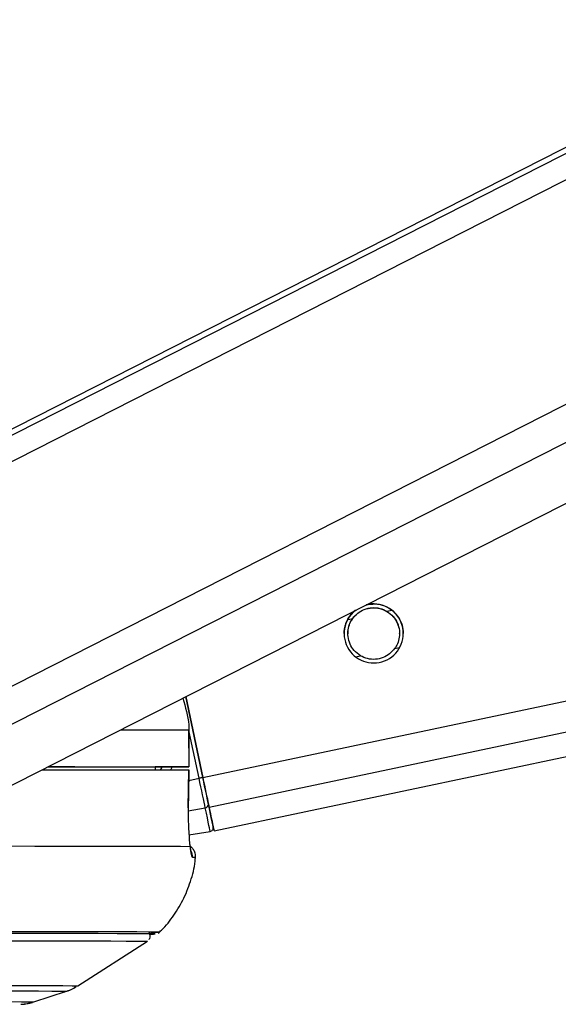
# Model space of a CAD drawing. Header units: millimetres. Extents: x 20 to 22981, y 40 to 19992.
# Tile 148 of 153: x 20536 to 20623, y 6410 to 6570. Entities that reach past the tile are written whole.
import ezdxf

# ---------------------------------------------------------------- set-up
doc = ezdxf.new("R2010")
doc.units = ezdxf.units.MM
doc.header["$LTSCALE"] = 2

msp = doc.modelspace()

# ---------------------------------------------------------------- linework, layer by layer
at = {"color": 8, "linetype": 'Continuous', "lineweight": 25}
for p, q in [((20503.6, 6482.22), (20759.91, 6612.47)), ((20504.24, 6486.86), (20751.43, 6612.47)), ((20511.81, 6449.9), (20831.74, 6612.47)), ((20514.81, 6445.26), (20843.85, 6612.47)), ((20565.47, 6446.56), (21353.58, 6612.47)), ((20566.48, 6441.74), (21377.5, 6612.47)), ((20589.07, 6472.24), (20589.84, 6472.41)), ((20595.37, 6473.57), (20596.18, 6473.74)), ((20596.65, 6467.5), (20597.46, 6467.67)), ((20590.31, 6466.16), (20591.12, 6466.33)), ((20564.85, 6446.43), (20563.21, 6454.21)), ((20558.79, 6448.27), (20558.59, 6447.78)), ((20563.17, 6446.07), (20564.85, 6446.43)), ((20563.09, 6441.17), (20565.86, 6441.63))]:
    msp.add_line(p, q, dxfattribs=at)
at = {"color": 7, "linetype": 'Continuous', "lineweight": 25}
for p, q in [((20749.53, 6612.47), (20507.44, 6489.45)), ((20529.18, 6442.67), (20863.33, 6612.47)), ((20567.29, 6437.9), (21396.51, 6612.47)), ((20565.47, 6446.56), (20562.7, 6459.7)), ((20562.7, 6459.7), (20565.47, 6446.56)), ((20563.19, 6454.28), (20563.2, 6448.28)), ((20563.21, 6454.28), (20563.19, 6454.28)), ((20563.22, 6448.28), (20563.21, 6454.28)), ((20557.74, 6448.28), (20557.74, 6447.8)), ((20561.22, 6448.27), (20557.74, 6448.27)), ((20563.11, 6441.61), (20563.19, 6447.78)), ((20563.16, 6447.78), (20563.17, 6447.78)), ((20563.09, 6441.61), (20563.11, 6441.61)), ((20563.21, 6437.26), (20566.66, 6437.8)), ((20545.16, 6412.72), (20556.46, 6419.96)), ((20538, 6410.11), (20543.32, 6411.85))]:
    msp.add_line(p, q, dxfattribs=at)
at = {"color": 8, "linetype": 'Continuous', "lineweight": 25, "flags": 128}
for points in [[(20552.1, 6454.32), (20553.15, 6454.32), (20556.55, 6454.31), (20559.37, 6454.3), (20561.59, 6454.29), (20563.19, 6454.28)], [(20505.63, 6411.92), (20512.1, 6411.92), (20518.04, 6411.92), (20523.42, 6411.91), (20528.2, 6411.91), (20532.36, 6411.9), (20535.88, 6411.9), (20538.73, 6411.89), (20540.91, 6411.88), (20542.4, 6411.87), (20543.19, 6411.86), (20543.32, 6411.85)], [(20506.93, 6412.79), (20513.49, 6412.79), (20519.52, 6412.79), (20524.97, 6412.79), (20529.82, 6412.78), (20534.04, 6412.78), (20537.61, 6412.77), (20540.5, 6412.76), (20542.71, 6412.75), (20544.22, 6412.74), (20545.02, 6412.73), (20545.16, 6412.72)], [(20501.87, 6410.18), (20508.21, 6410.18), (20514.03, 6410.18), (20519.27, 6410.17), (20523.91, 6410.17), (20527.93, 6410.16), (20531.3, 6410.16), (20534, 6410.15), (20536.01, 6410.14), (20537.33, 6410.13), (20537.95, 6410.12), (20538, 6410.11)]]:
    msp.add_lwpolyline(points, dxfattribs=at)
at = {"color": 7, "linetype": 'Continuous', "lineweight": 25, "flags": 128}
for points in [[(20539.34, 6447.83), (20539.68, 6447.83), (20544.71, 6447.83), (20549.21, 6447.82), (20553.16, 6447.82), (20556.55, 6447.81), (20559.35, 6447.8), (20561.56, 6447.79), (20563.17, 6447.78)], [(20540.3, 6448.32), (20541.17, 6448.32), (20545.08, 6448.31), (20548.54, 6448.31), (20551.55, 6448.3), (20554.09, 6448.29), (20556.16, 6448.29), (20557.74, 6448.28)], [(20540.32, 6448.33), (20544.66, 6448.33), (20549.19, 6448.32), (20553.16, 6448.32), (20556.56, 6448.31), (20559.38, 6448.3), (20561.59, 6448.29), (20563.2, 6448.28)], [(20563.2, 6448.28), (20563.21, 6448.28), (20563.14, 6448.28), (20562.97, 6448.28), (20562.73, 6448.28), (20562.42, 6448.28), (20562.05, 6448.28), (20561.64, 6448.28), (20561.22, 6448.27)], [(20563.17, 6447.78), (20563.12, 6443.78), (20563.09, 6441.61)], [(20565.86, 6441.63), (20565.77, 6442.07), (20565.66, 6442.57), (20565.55, 6443.12), (20565.42, 6443.72), (20565.29, 6444.37), (20565.14, 6445.04), (20565, 6445.73), (20564.85, 6446.43)], [(20566.48, 6441.74), (20566.39, 6442.17), (20566.29, 6442.68), (20566.17, 6443.23), (20566.04, 6443.84), (20565.91, 6444.48), (20565.76, 6445.16), (20565.62, 6445.85), (20565.47, 6446.56)], [(20565.47, 6446.56), (20565.6, 6445.93), (20565.73, 6445.31), (20565.86, 6444.7), (20565.98, 6444.13), (20566.09, 6443.58), (20566.2, 6443.08), (20566.29, 6442.64), (20566.38, 6442.24)], [(20566.38, 6442.24), (20566.56, 6441.39), (20566.71, 6440.65), (20566.85, 6440.01), (20566.96, 6439.48), (20567.04, 6439.06), (20567.11, 6438.76), (20567.14, 6438.58), (20567.16, 6438.52)], [(20566.66, 6437.8), (20566.65, 6437.87), (20566.61, 6438.05), (20566.55, 6438.36), (20566.46, 6438.79), (20566.34, 6439.33), (20566.2, 6439.99), (20566.04, 6440.76), (20565.86, 6441.63)], [(20567.15, 6438.55), (20567.24, 6438.14), (20567.29, 6437.9), (20567.24, 6438.15), (20567.08, 6438.89), (20566.83, 6440.09), (20566.48, 6441.74)], [(20531.96, 6435.44), (20538.13, 6435.43), (20543.71, 6435.43), (20548.67, 6435.42), (20552.98, 6435.42), (20556.62, 6435.41), (20559.58, 6435.4), (20561.84, 6435.39), (20563.39, 6435.38)], [(20556.74, 6421.12), (20557.27, 6421.13), (20557.54, 6421.15), (20557.09, 6421.16), (20555.94, 6421.17), (20554.08, 6421.18), (20551.52, 6421.19), (20548.29, 6421.2), (20544.39, 6421.21), (20539.84, 6421.21), (20534.67, 6421.22), (20528.9, 6421.22), (20522.56, 6421.22), (20515.68, 6421.22)], [(20556.74, 6421.12), (20557.45, 6421.13), (20557.72, 6421.15), (20557.27, 6421.16), (20556.11, 6421.17), (20554.25, 6421.18), (20551.7, 6421.19), (20548.46, 6421.2), (20544.55, 6421.21), (20540, 6421.21), (20534.82, 6421.22), (20529.04, 6421.22), (20522.69, 6421.22), (20515.81, 6421.23)], [(20557.04, 6421.4), (20557.35, 6421.41), (20558.23, 6421.42), (20558.4, 6421.44), (20557.88, 6421.45), (20556.65, 6421.46), (20554.74, 6421.47), (20552.14, 6421.48), (20548.87, 6421.49), (20544.95, 6421.5), (20540.39, 6421.5), (20535.22, 6421.51), (20529.46, 6421.51), (20523.15, 6421.51), (20517.5, 6421.51)], [(20514.92, 6420.04), (20521.74, 6420.04), (20528.03, 6420.04), (20533.76, 6420.04), (20538.89, 6420.03), (20543.4, 6420.03), (20547.28, 6420.02), (20550.49, 6420.01), (20553.02, 6420), (20554.87, 6419.99), (20556.01, 6419.98), (20556.45, 6419.97), (20556.46, 6419.97)]]:
    msp.add_lwpolyline(points, dxfattribs=at)
at = {"color": 7, "linetype": 'Continuous', "lineweight": 25}
for centre, radius, start, end in [((20593.24, 6469.96), 4.8, 128.925, 104.9504), ((20590.13, 6327.16), 121.92, 101.6682, 101.9648), ((20565.82, 6442.19), 0.56, 274.2313, 5.323), ((20566.57, 6438.4), 0.6, 278.888, 11.888)]:
    msp.add_arc(centre, radius, start, end, dxfattribs=at)
at = {"color": 8, "linetype": 'Continuous', "lineweight": 25}
for centre, radius, start, end in [((20561.77, 6433.77), 2.01, 353.8776, 24.5878), ((20563.89, 6429.41), 4.15, 84.7175, 91.6778)]:
    msp.add_arc(centre, radius, start, end, dxfattribs=at)
msp.add_ellipse((20553.37, 6450.32), major_axis=(4.83, 5.58), ratio=0.999929, start_param=5.07688, end_param=5.144788, dxfattribs=at)
at = {"color": 7, "linetype": 'Continuous', "lineweight": 25}
for points, knots in [([(20589.84, 6472.41), (20590.09, 6472.71), (20590.6, 6473.3), (20591.71, 6473.93), (20592.97, 6474.21), (20594.28, 6474.1), (20595.01, 6473.75), (20595.37, 6473.57)], [0, 0, 0, 0, 0.1964524, 0.3926501, 0.5933582, 0.7988178, 1, 1, 1, 1]), ([(20589.84, 6472.38), (20590.09, 6472.68), (20590.6, 6473.27), (20591.71, 6473.9), (20592.97, 6474.18), (20594.28, 6474.07), (20595.01, 6473.72), (20595.37, 6473.54)], [0, 0, 0, 0, 0.1964524, 0.3926501, 0.5933582, 0.7988178, 1, 1, 1, 1]), ([(20591.98, 6474.58), (20592.49, 6474.67), (20593.51, 6474.85), (20595.03, 6474.49), (20595.96, 6473.95), (20596.35, 6473.61), (20596.41, 6473.56)], [0, 0, 0, 0, 0.315337, 0.635438, 0.942893, 1, 1, 1, 1]), ([(20588.89, 6471.97), (20589.1, 6472.36), (20589.46, 6473.04), (20590.12, 6473.56), (20590.41, 6473.78)], [0, 0, 0, 0, 0.563202, 1, 1, 1, 1]), ([(20591.12, 6466.33), (20590.75, 6466.6), (20590.06, 6467.08), (20589.36, 6468.2), (20589.02, 6469.39), (20589.04, 6470.58), (20589.33, 6471.6), (20589.68, 6472.15), (20589.84, 6472.41)], [0, 0, 0, 0, 0.204636, 0.3763353, 0.5488341, 0.7033628, 0.8642848, 1, 1, 1, 1]), ([(20589.08, 6469.92), (20589.08, 6470.12), (20589.06, 6470.72), (20589.33, 6471.57), (20589.68, 6472.12), (20589.84, 6472.38)], [0, 0, 0, 0, 0.220923, 0.643562, 1, 1, 1, 1]), ([(20595.37, 6473.57), (20595.74, 6473.31), (20596.43, 6472.82), (20597.13, 6471.7), (20597.47, 6470.51), (20597.44, 6469.32), (20597.16, 6468.3), (20596.81, 6467.75), (20596.65, 6467.5)], [0, 0, 0, 0, 0.204636, 0.376335, 0.548834, 0.703363, 0.864285, 1, 1, 1, 1]), ([(20595.37, 6473.54), (20595.75, 6473.28), (20596.43, 6472.79), (20597.12, 6471.67), (20597.44, 6470.68), (20597.42, 6470.1), (20597.41, 6469.93)], [0, 0, 0, 0, 0.33046, 0.607732, 0.886295, 1, 1, 1, 1]), ([(20596.41, 6473.56), (20596.72, 6473.25), (20597.33, 6472.63), (20597.88, 6471.37), (20598.08, 6470.41), (20598.04, 6469.98), (20598.04, 6469.95)], [0, 0, 0, 0, 0.339836, 0.68215, 0.97959, 1, 1, 1, 1]), ([(20588.45, 6469.95), (20588.45, 6470.11), (20588.46, 6470.47), (20588.55, 6470.98), (20588.69, 6471.5), (20588.82, 6471.82), (20588.89, 6471.97)], [0, 0, 0, 0, 0.220831, 0.485789, 0.740977, 1, 1, 1, 1]), ([(20596.65, 6467.5), (20596.4, 6467.2), (20595.89, 6466.6), (20594.78, 6465.97), (20593.52, 6465.7), (20592.21, 6465.8), (20591.48, 6466.16), (20591.12, 6466.33)], [0, 0, 0, 0, 0.196452, 0.39265, 0.593358, 0.798818, 1, 1, 1, 1]), ([(20562.19, 6459.44), (20562.63, 6458.02), (20563.17, 6456.32), (20563.19, 6454.56), (20563.19, 6454.28)], [0, 0, 0, 0, 0.838414, 1, 1, 1, 1]), ([(20563.09, 6441.61), (20563.09, 6441.07), (20563.08, 6439.64), (20563.17, 6437.44), (20563.3, 6436.01), (20563.39, 6435.42), (20563.39, 6435.38)], [0, 0, 0, 0, 0.2204933, 0.593656, 0.9703484, 1, 1, 1, 1]), ([(20563.55, 6434.58), (20563.55, 6434.58), (20563.55, 6434.57), (20563.49, 6434.88), (20563.44, 6435.32), (20563.37, 6435.79), (20563.35, 6435.9)], [0, 0, 0, 0, 0.1142206, 0.4138283, 0.8617119, 1, 1, 1, 1]), ([(20564.23, 6433.47), (20564.25, 6433.54), (20564.33, 6433.86), (20564.2, 6434.41), (20563.91, 6434.95), (20563.61, 6435.27), (20563.43, 6435.38), (20563.39, 6435.41)], [0, 0, 0, 0, 0.096363, 0.438146, 0.704055, 0.925858, 1, 1, 1, 1]), ([(20563.39, 6435.38), (20563.45, 6434.87), (20563.57, 6433.83), (20563.7, 6433.65), (20563.76, 6433.55)], [0, 0, 0, 0, 0.485349, 1, 1, 1, 1]), ([(20558.22, 6421.29), (20558.39, 6421.44), (20559.36, 6422.28), (20560.82, 6424.18), (20562.5, 6426.96), (20563.63, 6430.07), (20564.23, 6432.31), (20564.25, 6433.48), (20564.25, 6433.53)], [0, 0, 0, 0, 0.050152, 0.276032, 0.509749, 0.747979, 0.988634, 1, 1, 1, 1]), ([(20556.76, 6420.26), (20556.76, 6420.27), (20556.84, 6420.36), (20556.92, 6420.61), (20556.93, 6420.97), (20556.83, 6421.26), (20556.73, 6421.39), (20556.69, 6421.43)], [0, 0, 0, 0, 0.015619, 0.296787, 0.587906, 0.85858, 1, 1, 1, 1]), ([(20543.03, 6411.77), (20543.38, 6411.87), (20544.04, 6412.06), (20544.62, 6412.45), (20544.89, 6412.63)], [0, 0, 0, 0, 0.534967, 1, 1, 1, 1]), ([(20543.09, 6411.79), (20543.42, 6411.89), (20544.05, 6412.07), (20544.61, 6412.44), (20544.87, 6412.62)], [0, 0, 0, 0, 0.523673, 1, 1, 1, 1]), ([(20535.87, 6409.72), (20535.94, 6409.72), (20536.04, 6409.73), (20536.43, 6409.76), (20536.98, 6409.84), (20537.47, 6409.96), (20537.76, 6410.04)], [0, 0, 0, 0, 0.393137, 0.585161, 0.750967, 1, 1, 1, 1]), ([(20536.24, 6409.75), (20536.31, 6409.75), (20536.46, 6409.77), (20536.96, 6409.83), (20537.41, 6409.95), (20537.68, 6410.02)], [0, 0, 0, 0, 0.270744, 0.580982, 1, 1, 1, 1])]:
    msp.add_open_spline(points, degree=3, knots=knots, dxfattribs=at)
at = {"color": 8, "linetype": 'Continuous', "lineweight": 25}
msp.add_open_spline([(20558.59, 6447.78), (20558.66, 6447.86), (20558.77, 6448), (20558.8, 6448.19), (20558.82, 6448.27)], degree=3, knots=[0, 0, 0, 0, 0.540491, 1, 1, 1, 1], dxfattribs=at)

doc.saveas('drawing.dxf')
